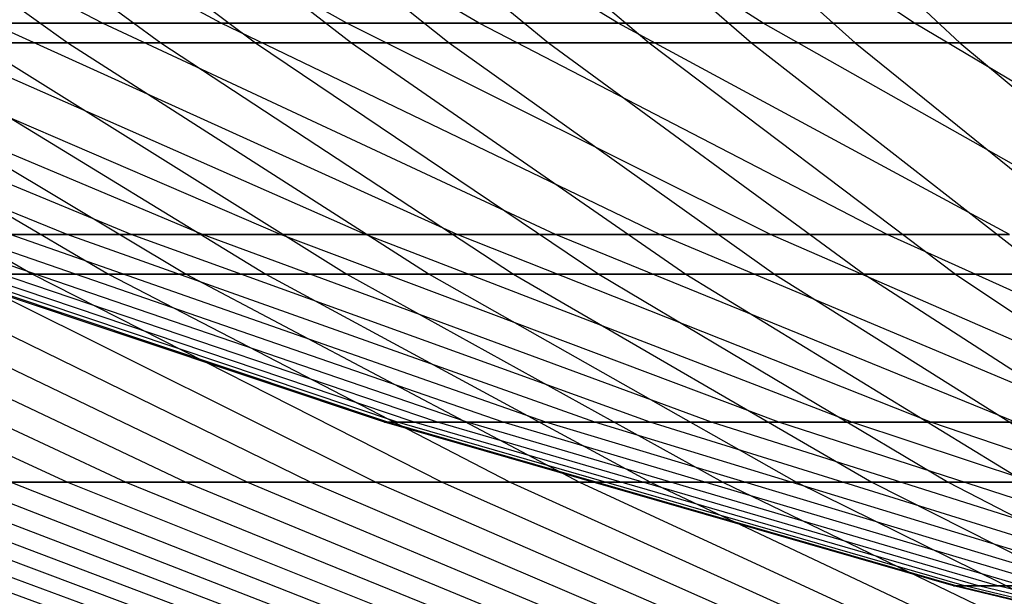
# Model space of a CAD drawing. Extents: x -125 to 125, y -143 to 0.
# Tile 42 of 241: x -16.24 to -12.09, y -140.02 to -137.59. Entities that reach past the tile are written whole.
import ezdxf

# ---------------------------------------------------------------- set-up
doc = ezdxf.new("R2010")
doc.units = 0
doc.header["$LTSCALE"] = 25.4
doc.layers.get('0').update_dxf_attribs({"linetype": 'CONTINUOUS'})

# ---------------------------------------------------------------- blocks, each defined once
blk = doc.blocks.new('NL2500026672_STL')
at = {"color": 0}
for p, q in [((-15.8907, -137.6057, 11.1268), (-17.7673, -136.6182, 12.4408)), ((-15.8907, -137.6057, 11.1268), (-17.7673, -136.6182, 12.4408)), ((-15.8907, -137.6057, -11.1268), (-17.7673, -136.6182, -12.4408)), ((-15.8907, -137.6057, -11.1268), (-17.7673, -136.6182, -12.4408)), ((-17.5297, -136.6184, -20.1132), (-16.0356, -137.6886, -18.3989)), ((-17.5297, -136.6184, -20.1132), (-16.0356, -137.6886, -18.3989)), ((-15.3903, -137.6057, 11.8094), (-17.2077, -136.6182, 13.204)), ((-15.3903, -137.6057, 11.8094), (-17.2077, -136.6182, 13.204)), ((-15.3903, -137.6057, -11.8094), (-17.2077, -136.6182, -13.204)), ((-15.3903, -137.6057, -11.8094), (-17.2077, -136.6182, -13.204)), ((-17.1018, -136.6184, 20.4784), (-15.6441, -137.6886, 18.7329)), ((-17.1018, -136.6184, 20.4784), (-15.6441, -137.6886, 18.7329)), ((-16.6662, -136.6184, -20.8344), (-15.2457, -137.6886, -19.0586)), ((-16.6662, -136.6184, -20.8344), (-15.2457, -137.6886, -19.0586)), ((-14.8605, -137.6057, 12.4694), (-16.6154, -136.6182, 13.942)), ((-14.8605, -137.6057, 12.4694), (-16.6154, -136.6182, 13.942)), ((-14.8605, -137.6057, -12.4694), (-16.6154, -136.6182, -13.942)), ((-14.8605, -137.6057, -12.4694), (-16.6154, -136.6182, -13.942)), ((-16.2233, -136.6184, 21.1811), (-14.8405, -137.6886, 19.3757)), ((-16.2233, -136.6184, 21.1811), (-14.8405, -137.6886, 19.3757)), ((-14.3024, -137.6057, 13.1058), (-15.9915, -136.6182, 14.6535)), ((-14.3024, -137.6057, 13.1058), (-15.9915, -136.6182, 14.6535)), ((-14.3024, -137.6057, -13.1058), (-15.9915, -136.6182, -14.6535)), ((-14.3024, -137.6057, -13.1058), (-15.9915, -136.6182, -14.6535)), ((-15.7731, -136.6184, -21.5184), (-14.4287, -137.6886, -19.6843)), ((-15.7731, -136.6184, -21.5184), (-14.4287, -137.6886, -19.6843)), ((-13.7172, -137.6057, 13.7172), (-15.3371, -136.6182, 15.3371)), ((-13.7172, -137.6057, 13.7172), (-15.3371, -136.6182, 15.3371)), ((-13.7172, -137.6057, -13.7172), (-15.3371, -136.6182, -15.3371)), ((-13.7172, -137.6057, -13.7172), (-15.3371, -136.6182, -15.3371)), ((-15.3159, -136.6184, 21.8462), (-14.0105, -137.6886, 19.9841)), ((-15.3159, -136.6184, 21.8462), (-14.0105, -137.6886, 19.9841)), ((-14.852, -136.6184, -22.1642), (-13.5861, -137.6886, -20.2751)), ((-14.852, -136.6184, -22.1642), (-13.5861, -137.6886, -20.2751)), ((-13.1058, -137.6057, 14.3024), (-14.6535, -136.6182, 15.9915)), ((-13.1058, -137.6057, 14.3024), (-14.6535, -136.6182, 15.9915)), ((-13.1058, -137.6057, -14.3024), (-14.6535, -136.6182, -15.9915)), ((-13.1058, -137.6057, -14.3024), (-14.6535, -136.6182, -15.9915)), ((-14.3814, -136.6184, 22.4724), (-13.1556, -137.6886, 20.557)), ((-14.3814, -136.6184, 22.4724), (-13.1556, -137.6886, 20.557)), ((-12.4694, -137.6057, 14.8605), (-13.942, -136.6182, 16.6154)), ((-12.4694, -137.6057, 14.8605), (-13.942, -136.6182, 16.6154)), ((-12.4694, -137.6057, -14.8605), (-13.942, -136.6182, -16.6154)), ((-12.4694, -137.6057, -14.8605), (-13.942, -136.6182, -16.6154)), ((-13.9044, -136.6184, -22.7706), (-12.7193, -137.6886, -20.8298)), ((-13.9044, -136.6184, -22.7706), (-12.7193, -137.6886, -20.8298)), ((-13.4212, -136.6184, 23.0587), (-12.2773, -137.6886, 21.0933)), ((-13.4212, -136.6184, 23.0587), (-12.2773, -137.6886, 21.0933)), ((-16.0391, -138.4955, 5.8378), (-18.2291, -137.6057, 6.6349)), ((-16.0391, -138.4955, 5.8378), (-18.2291, -137.6057, 6.6349)), ((-16.0391, -138.4955, -5.8378), (-18.2291, -137.6057, -6.6349)), ((-16.0391, -138.4955, -5.8378), (-18.2291, -137.6057, -6.6349)), ((-15.7692, -138.4955, 6.5318), (-17.9223, -137.6057, 7.4237)), ((-15.7692, -138.4955, 6.5318), (-17.9223, -137.6057, 7.4237)), ((-15.7692, -138.4955, -6.5318), (-17.9223, -137.6057, -7.4237)), ((-15.7692, -138.4955, -6.5318), (-17.9223, -137.6057, -7.4237)), ((-15.4693, -138.4955, 7.2134), (-17.5815, -137.6057, 8.1984)), ((-15.4693, -138.4955, 7.2134), (-17.5815, -137.6057, 8.1984)), ((-15.4693, -138.4955, -7.2134), (-17.5815, -137.6057, -8.1984)), ((-15.4693, -138.4955, -7.2134), (-17.5815, -137.6057, -8.1984)), ((-15.1399, -138.4955, 7.8813), (-17.2071, -137.6057, 8.9575)), ((-15.1399, -138.4955, 7.8813), (-17.2071, -137.6057, 8.9575)), ((-15.1399, -138.4955, -7.8813), (-17.2071, -137.6057, -8.9575)), ((-15.1399, -138.4955, -7.8813), (-17.2071, -137.6057, -8.9575)), ((-14.7817, -138.4955, 8.5342), (-16.8, -137.6057, 9.6995)), ((-14.7817, -138.4955, 8.5342), (-16.8, -137.6057, 9.6995)), ((-14.7817, -138.4955, -8.5342), (-16.8, -137.6057, -9.6995)), ((-14.7817, -138.4955, -8.5342), (-16.8, -137.6057, -9.6995)), ((-15.8907, -137.6057, 11.1268), (-16.361, -137.6057, 10.4231)), ((-14.3954, -138.4955, 9.1709), (-16.361, -137.6057, 10.4231)), ((-15.8907, -137.6057, 11.1268), (-16.361, -137.6057, 10.4231)), ((-14.3954, -138.4955, 9.1709), (-16.361, -137.6057, 10.4231)), ((-14.3954, -138.4955, -9.1709), (-16.361, -137.6057, -10.4231)), ((-16.361, -137.6057, -10.4231), (-15.8907, -137.6057, -11.1268)), ((-14.3954, -138.4955, -9.1709), (-16.361, -137.6057, -10.4231)), ((-16.361, -137.6057, -10.4231), (-15.8907, -137.6057, -11.1268)), ((-15.3903, -137.6057, 11.8094), (-15.8907, -137.6057, 11.1268)), ((-13.9816, -138.4955, 9.7901), (-15.8907, -137.6057, 11.1268)), ((-15.3903, -137.6057, 11.8094), (-15.8907, -137.6057, 11.1268)), ((-13.9816, -138.4955, 9.7901), (-15.8907, -137.6057, 11.1268)), ((-13.9816, -138.4955, -9.7901), (-15.8907, -137.6057, -11.1268)), ((-15.8907, -137.6057, -11.1268), (-15.3903, -137.6057, -11.8094)), ((-13.9816, -138.4955, -9.7901), (-15.8907, -137.6057, -11.1268)), ((-15.8907, -137.6057, -11.1268), (-15.3903, -137.6057, -11.8094)), ((-14.8605, -137.6057, 12.4694), (-15.3903, -137.6057, 11.8094)), ((-13.5413, -138.4955, 10.3906), (-15.3903, -137.6057, 11.8094)), ((-14.8605, -137.6057, 12.4694), (-15.3903, -137.6057, 11.8094)), ((-13.5413, -138.4955, 10.3906), (-15.3903, -137.6057, 11.8094)), ((-13.5413, -138.4955, -10.3906), (-15.3903, -137.6057, -11.8094)), ((-15.3903, -137.6057, -11.8094), (-14.8605, -137.6057, -12.4694)), ((-13.5413, -138.4955, -10.3906), (-15.3903, -137.6057, -11.8094)), ((-15.3903, -137.6057, -11.8094), (-14.8605, -137.6057, -12.4694)), ((-14.3024, -137.6057, 13.1058), (-14.8605, -137.6057, 12.4694)), ((-13.0752, -138.4955, 10.9714), (-14.8605, -137.6057, 12.4694)), ((-14.3024, -137.6057, 13.1058), (-14.8605, -137.6057, 12.4694)), ((-13.0752, -138.4955, 10.9714), (-14.8605, -137.6057, 12.4694)), ((-13.0752, -138.4955, -10.9714), (-14.8605, -137.6057, -12.4694)), ((-14.8605, -137.6057, -12.4694), (-14.3024, -137.6057, -13.1058)), ((-13.0752, -138.4955, -10.9714), (-14.8605, -137.6057, -12.4694)), ((-14.8605, -137.6057, -12.4694), (-14.3024, -137.6057, -13.1058)), ((-13.7172, -137.6057, 13.7172), (-14.3024, -137.6057, 13.1058)), ((-12.5842, -138.4955, 11.5313), (-14.3024, -137.6057, 13.1058)), ((-13.7172, -137.6057, 13.7172), (-14.3024, -137.6057, 13.1058)), ((-12.5842, -138.4955, 11.5313), (-14.3024, -137.6057, 13.1058)), ((-12.5842, -138.4955, -11.5313), (-14.3024, -137.6057, -13.1058)), ((-14.3024, -137.6057, -13.1058), (-13.7172, -137.6057, -13.7172)), ((-12.5842, -138.4955, -11.5313), (-14.3024, -137.6057, -13.1058)), ((-14.3024, -137.6057, -13.1058), (-13.7172, -137.6057, -13.7172)), ((-13.1058, -137.6057, 14.3024), (-13.7172, -137.6057, 13.7172)), ((-12.0692, -138.4955, 12.0692), (-13.7172, -137.6057, 13.7172)), ((-13.1058, -137.6057, 14.3024), (-13.7172, -137.6057, 13.7172)), ((-12.0692, -138.4955, 12.0692), (-13.7172, -137.6057, 13.7172)), ((-12.0692, -138.4955, -12.0692), (-13.7172, -137.6057, -13.7172)), ((-13.7172, -137.6057, -13.7172), (-13.1058, -137.6057, -14.3024)), ((-12.0692, -138.4955, -12.0692), (-13.7172, -137.6057, -13.7172)), ((-13.7172, -137.6057, -13.7172), (-13.1058, -137.6057, -14.3024)), ((-12.4694, -137.6057, 14.8605), (-13.1058, -137.6057, 14.3024)), ((-11.5313, -138.4955, 12.5842), (-13.1058, -137.6057, 14.3024)), ((-12.4694, -137.6057, 14.8605), (-13.1058, -137.6057, 14.3024)), ((-11.5313, -138.4955, 12.5842), (-13.1058, -137.6057, 14.3024)), ((-11.5313, -138.4955, -12.5842), (-13.1058, -137.6057, -14.3024)), ((-13.1058, -137.6057, -14.3024), (-12.4694, -137.6057, -14.8605)), ((-11.5313, -138.4955, -12.5842), (-13.1058, -137.6057, -14.3024)), ((-13.1058, -137.6057, -14.3024), (-12.4694, -137.6057, -14.8605)), ((-11.8094, -137.6057, 15.3903), (-12.4694, -137.6057, 14.8605)), ((-10.9714, -138.4955, 13.0752), (-12.4694, -137.6057, 14.8605)), ((-11.8094, -137.6057, 15.3903), (-12.4694, -137.6057, 14.8605)), ((-10.9714, -138.4955, 13.0752), (-12.4694, -137.6057, 14.8605)), ((-10.9714, -138.4955, -13.0752), (-12.4694, -137.6057, -14.8605)), ((-12.4694, -137.6057, -14.8605), (-11.8094, -137.6057, -15.3903)), ((-10.9714, -138.4955, -13.0752), (-12.4694, -137.6057, -14.8605)), ((-12.4694, -137.6057, -14.8605), (-11.8094, -137.6057, -15.3903)), ((-17.8826, -137.6886, 16.6094), (-16.185, -138.6626, 15.0326)), ((-17.8826, -137.6886, 16.6094), (-16.185, -138.6626, 15.0326)), ((-17.5285, -137.6886, -16.9827), (-15.8645, -138.6626, -15.3705)), ((-17.5285, -137.6886, -16.9827), (-15.8645, -138.6626, -15.3705)), ((-17.1665, -137.6886, 17.3485), (-15.5369, -138.6626, 15.7016)), ((-17.1665, -137.6886, 17.3485), (-15.5369, -138.6626, 15.7016)), ((-16.0356, -137.6886, -18.3989), (-16.797, -137.6886, -17.7065)), ((-16.797, -137.6886, -17.7065), (-15.2024, -138.6626, -16.0257)), ((-16.0356, -137.6886, -18.3989), (-16.797, -137.6886, -17.7065)), ((-16.797, -137.6886, -17.7065), (-15.2024, -138.6626, -16.0257)), ((-16.4199, -137.6886, 18.0567), (-15.6441, -137.6886, 18.7329)), ((-16.4199, -137.6886, 18.0567), (-15.6441, -137.6886, 18.7329)), ((-16.4199, -137.6886, 18.0567), (-14.8612, -138.6626, 16.3426)), ((-16.4199, -137.6886, 18.0567), (-14.8612, -138.6626, 16.3426)), ((-15.2457, -137.6886, -19.0586), (-16.0356, -137.6886, -18.3989)), ((-16.0356, -137.6886, -18.3989), (-14.5133, -138.6626, -16.6523)), ((-15.2457, -137.6886, -19.0586), (-16.0356, -137.6886, -18.3989)), ((-16.0356, -137.6886, -18.3989), (-14.5133, -138.6626, -16.6523)), ((-15.6441, -137.6886, 18.7329), (-14.8405, -137.6886, 19.3757)), ((-15.6441, -137.6886, 18.7329), (-14.8405, -137.6886, 19.3757)), ((-15.6441, -137.6886, 18.7329), (-14.159, -138.6626, 16.9546)), ((-15.6441, -137.6886, 18.7329), (-14.159, -138.6626, 16.9546)), ((-14.4287, -137.6886, -19.6843), (-15.2457, -137.6886, -19.0586)), ((-15.2457, -137.6886, -19.0586), (-13.7984, -138.6626, -17.2493)), ((-14.4287, -137.6886, -19.6843), (-15.2457, -137.6886, -19.0586)), ((-15.2457, -137.6886, -19.0586), (-13.7984, -138.6626, -17.2493)), ((-14.8405, -137.6886, 19.3757), (-14.0105, -137.6886, 19.9841)), ((-14.8405, -137.6886, 19.3757), (-14.0105, -137.6886, 19.9841)), ((-14.8405, -137.6886, 19.3757), (-13.4317, -138.6626, 17.5364)), ((-14.8405, -137.6886, 19.3757), (-13.4317, -138.6626, 17.5364)), ((-13.5861, -137.6886, -20.2751), (-14.4287, -137.6886, -19.6843)), ((-14.4287, -137.6886, -19.6843), (-13.059, -138.6626, -17.8157)), ((-13.5861, -137.6886, -20.2751), (-14.4287, -137.6886, -19.6843)), ((-14.4287, -137.6886, -19.6843), (-13.059, -138.6626, -17.8157)), ((-14.0105, -137.6886, 19.9841), (-13.1556, -137.6886, 20.557)), ((-14.0105, -137.6886, 19.9841), (-13.1556, -137.6886, 20.557)), ((-14.0105, -137.6886, 19.9841), (-12.6805, -138.6626, 18.087)), ((-14.0105, -137.6886, 19.9841), (-12.6805, -138.6626, 18.087)), ((-12.7193, -137.6886, -20.8298), (-13.5861, -137.6886, -20.2751)), ((-13.5861, -137.6886, -20.2751), (-12.2963, -138.6626, -18.3504)), ((-12.7193, -137.6886, -20.8298), (-13.5861, -137.6886, -20.2751)), ((-13.5861, -137.6886, -20.2751), (-12.2963, -138.6626, -18.3504)), ((-13.1556, -137.6886, 20.557), (-12.2773, -137.6886, 21.0933)), ((-13.1556, -137.6886, 20.557), (-12.2773, -137.6886, 21.0933)), ((-13.1556, -137.6886, 20.557), (-11.9067, -138.6626, 18.6055)), ((-13.1556, -137.6886, 20.557), (-11.9067, -138.6626, 18.6055)), ((-11.8298, -137.6886, -21.3475), (-12.7193, -137.6886, -20.8298)), ((-12.7193, -137.6886, -20.8298), (-11.5118, -138.6626, -18.8524)), ((-11.8298, -137.6886, -21.3475), (-12.7193, -137.6886, -20.8298)), ((-12.7193, -137.6886, -20.8298), (-11.5118, -138.6626, -18.8524)), ((-12.2773, -137.6886, 21.0933), (-11.3771, -137.6886, 21.5921)), ((-12.2773, -137.6886, 21.0933), (-11.3771, -137.6886, 21.5921)), ((-12.2773, -137.6886, 21.0933), (-11.1118, -138.6626, 19.0909)), ((-12.2773, -137.6886, 21.0933), (-11.1118, -138.6626, 19.0909)), ((-14.7023, -139.2859), (-17.0684, -138.4955)), ((-14.7023, -139.2859), (-17.0684, -138.4955)), ((-14.6884, -139.2859, 0.6413), (-17.0522, -138.4955, 0.7445)), ((-14.6884, -139.2859, 0.6413), (-17.0522, -138.4955, 0.7445)), ((-14.6884, -139.2859, -0.6413), (-17.0522, -138.4955, -0.7445)), ((-14.6884, -139.2859, -0.6413), (-17.0522, -138.4955, -0.7445)), ((-14.6464, -139.2859, 1.2814), (-17.0035, -138.4955, 1.4876)), ((-14.6464, -139.2859, 1.2814), (-17.0035, -138.4955, 1.4876)), ((-14.6464, -139.2859, -1.2814), (-17.0035, -138.4955, -1.4876)), ((-14.6464, -139.2859, -1.2814), (-17.0035, -138.4955, -1.4876)), ((-14.5766, -139.2859, 1.919), (-16.9224, -138.4955, 2.2279)), ((-14.5766, -139.2859, 1.919), (-16.9224, -138.4955, 2.2279)), ((-14.5766, -139.2859, -1.919), (-16.9224, -138.4955, -2.2279)), ((-14.5766, -139.2859, -1.919), (-16.9224, -138.4955, -2.2279)), ((-14.479, -139.2859, 2.553), (-16.8091, -138.4955, 2.9639)), ((-14.479, -139.2859, 2.553), (-16.8091, -138.4955, 2.9639)), ((-14.479, -139.2859, -2.553), (-16.8091, -138.4955, -2.9639)), ((-14.479, -139.2859, -2.553), (-16.8091, -138.4955, -2.9639)), ((-14.3538, -139.2859, 3.1822), (-16.6639, -138.4955, 3.6943)), ((-14.3538, -139.2859, 3.1822), (-16.6639, -138.4955, 3.6943)), ((-14.3538, -139.2859, -3.1822), (-16.6639, -138.4955, -3.6943)), ((-14.3538, -139.2859, -3.1822), (-16.6639, -138.4955, -3.6943)), ((-14.2014, -139.2859, 3.8052), (-16.4868, -138.4955, 4.4176)), ((-14.2014, -139.2859, 3.8052), (-16.4868, -138.4955, 4.4176)), ((-14.2014, -139.2859, -3.8052), (-16.4868, -138.4955, -4.4176)), ((-14.2014, -139.2859, -3.8052), (-16.4868, -138.4955, -4.4176)), ((-16.0391, -138.4955, 5.8378), (-16.2785, -138.4955, 5.1326)), ((-14.0219, -139.2859, 4.4211), (-16.2785, -138.4955, 5.1326)), ((-16.0391, -138.4955, 5.8378), (-16.2785, -138.4955, 5.1326)), ((-14.0219, -139.2859, 4.4211), (-16.2785, -138.4955, 5.1326)), ((-14.0219, -139.2859, -4.4211), (-16.2785, -138.4955, -5.1326)), ((-16.2785, -138.4955, -5.1326), (-16.0391, -138.4955, -5.8378)), ((-14.0219, -139.2859, -4.4211), (-16.2785, -138.4955, -5.1326)), ((-16.2785, -138.4955, -5.1326), (-16.0391, -138.4955, -5.8378)), ((-15.7692, -138.4955, 6.5318), (-16.0391, -138.4955, 5.8378)), ((-13.8157, -139.2859, 5.0285), (-16.0391, -138.4955, 5.8378)), ((-15.7692, -138.4955, 6.5318), (-16.0391, -138.4955, 5.8378)), ((-13.8157, -139.2859, 5.0285), (-16.0391, -138.4955, 5.8378)), ((-13.8157, -139.2859, -5.0285), (-16.0391, -138.4955, -5.8378)), ((-16.0391, -138.4955, -5.8378), (-15.7692, -138.4955, -6.5318)), ((-13.8157, -139.2859, -5.0285), (-16.0391, -138.4955, -5.8378)), ((-16.0391, -138.4955, -5.8378), (-15.7692, -138.4955, -6.5318)), ((-15.4693, -138.4955, 7.2134), (-15.7692, -138.4955, 6.5318)), ((-13.5832, -139.2859, 5.6263), (-15.7692, -138.4955, 6.5318)), ((-15.4693, -138.4955, 7.2134), (-15.7692, -138.4955, 6.5318)), ((-13.5832, -139.2859, 5.6263), (-15.7692, -138.4955, 6.5318)), ((-13.5832, -139.2859, -5.6263), (-15.7692, -138.4955, -6.5318)), ((-15.7692, -138.4955, -6.5318), (-15.4693, -138.4955, -7.2134)), ((-13.5832, -139.2859, -5.6263), (-15.7692, -138.4955, -6.5318)), ((-15.7692, -138.4955, -6.5318), (-15.4693, -138.4955, -7.2134)), ((-15.1399, -138.4955, 7.8813), (-15.4693, -138.4955, 7.2134)), ((-13.3248, -139.2859, 6.2135), (-15.4693, -138.4955, 7.2134)), ((-15.1399, -138.4955, 7.8813), (-15.4693, -138.4955, 7.2134)), ((-13.3248, -139.2859, 6.2135), (-15.4693, -138.4955, 7.2134)), ((-13.3248, -139.2859, -6.2135), (-15.4693, -138.4955, -7.2134)), ((-15.4693, -138.4955, -7.2134), (-15.1399, -138.4955, -7.8813)), ((-13.3248, -139.2859, -6.2135), (-15.4693, -138.4955, -7.2134)), ((-15.4693, -138.4955, -7.2134), (-15.1399, -138.4955, -7.8813)), ((-14.7817, -138.4955, 8.5342), (-15.1399, -138.4955, 7.8813)), ((-13.0411, -139.2859, 6.7888), (-15.1399, -138.4955, 7.8813)), ((-14.7817, -138.4955, 8.5342), (-15.1399, -138.4955, 7.8813)), ((-13.0411, -139.2859, 6.7888), (-15.1399, -138.4955, 7.8813)), ((-13.0411, -139.2859, -6.7888), (-15.1399, -138.4955, -7.8813)), ((-15.1399, -138.4955, -7.8813), (-14.7817, -138.4955, -8.5342)), ((-13.0411, -139.2859, -6.7888), (-15.1399, -138.4955, -7.8813)), ((-15.1399, -138.4955, -7.8813), (-14.7817, -138.4955, -8.5342)), ((-14.3954, -138.4955, 9.1709), (-14.7817, -138.4955, 8.5342)), ((-12.7326, -139.2859, 7.3512), (-14.7817, -138.4955, 8.5342)), ((-14.3954, -138.4955, 9.1709), (-14.7817, -138.4955, 8.5342)), ((-12.7326, -139.2859, 7.3512), (-14.7817, -138.4955, 8.5342)), ((-12.7326, -139.2859, -7.3512), (-14.7817, -138.4955, -8.5342)), ((-14.7817, -138.4955, -8.5342), (-14.3954, -138.4955, -9.1709)), ((-12.7326, -139.2859, -7.3512), (-14.7817, -138.4955, -8.5342)), ((-14.7817, -138.4955, -8.5342), (-14.3954, -138.4955, -9.1709)), ((-13.9816, -138.4955, 9.7901), (-14.3954, -138.4955, 9.1709)), ((-12.3998, -139.2859, 7.8996), (-14.3954, -138.4955, 9.1709)), ((-13.9816, -138.4955, 9.7901), (-14.3954, -138.4955, 9.1709)), ((-12.3998, -139.2859, 7.8996), (-14.3954, -138.4955, 9.1709)), ((-12.3998, -139.2859, -7.8996), (-14.3954, -138.4955, -9.1709)), ((-14.3954, -138.4955, -9.1709), (-13.9816, -138.4955, -9.7901)), ((-12.3998, -139.2859, -7.8996), (-14.3954, -138.4955, -9.1709)), ((-14.3954, -138.4955, -9.1709), (-13.9816, -138.4955, -9.7901)), ((-13.5413, -138.4955, 10.3906), (-13.9816, -138.4955, 9.7901)), ((-12.0435, -139.2859, 8.4329), (-13.9816, -138.4955, 9.7901)), ((-13.5413, -138.4955, 10.3906), (-13.9816, -138.4955, 9.7901)), ((-12.0435, -139.2859, 8.4329), (-13.9816, -138.4955, 9.7901)), ((-12.0435, -139.2859, -8.4329), (-13.9816, -138.4955, -9.7901)), ((-13.9816, -138.4955, -9.7901), (-13.5413, -138.4955, -10.3906)), ((-12.0435, -139.2859, -8.4329), (-13.9816, -138.4955, -9.7901)), ((-13.9816, -138.4955, -9.7901), (-13.5413, -138.4955, -10.3906)), ((-13.0752, -138.4955, 10.9714), (-13.5413, -138.4955, 10.3906)), ((-11.6642, -139.2859, 8.9502), (-13.5413, -138.4955, 10.3906)), ((-13.0752, -138.4955, 10.9714), (-13.5413, -138.4955, 10.3906)), ((-11.6642, -139.2859, 8.9502), (-13.5413, -138.4955, 10.3906)), ((-11.6642, -139.2859, -8.9502), (-13.5413, -138.4955, -10.3906)), ((-13.5413, -138.4955, -10.3906), (-13.0752, -138.4955, -10.9714)), ((-11.6642, -139.2859, -8.9502), (-13.5413, -138.4955, -10.3906)), ((-13.5413, -138.4955, -10.3906), (-13.0752, -138.4955, -10.9714)), ((-12.5842, -138.4955, 11.5313), (-13.0752, -138.4955, 10.9714)), ((-11.2626, -139.2859, 9.4505), (-13.0752, -138.4955, 10.9714)), ((-12.5842, -138.4955, 11.5313), (-13.0752, -138.4955, 10.9714)), ((-11.2626, -139.2859, 9.4505), (-13.0752, -138.4955, 10.9714)), ((-11.2626, -139.2859, -9.4505), (-13.0752, -138.4955, -10.9714)), ((-13.0752, -138.4955, -10.9714), (-12.5842, -138.4955, -11.5313)), ((-11.2626, -139.2859, -9.4505), (-13.0752, -138.4955, -10.9714)), ((-13.0752, -138.4955, -10.9714), (-12.5842, -138.4955, -11.5313)), ((-12.0692, -138.4955, 12.0692), (-12.5842, -138.4955, 11.5313)), ((-10.8397, -139.2859, 9.9328), (-12.5842, -138.4955, 11.5313)), ((-12.0692, -138.4955, 12.0692), (-12.5842, -138.4955, 11.5313)), ((-10.8397, -139.2859, 9.9328), (-12.5842, -138.4955, 11.5313)), ((-10.8397, -139.2859, -9.9328), (-12.5842, -138.4955, -11.5313)), ((-12.5842, -138.4955, -11.5313), (-12.0692, -138.4955, -12.0692)), ((-10.8397, -139.2859, -9.9328), (-12.5842, -138.4955, -11.5313)), ((-12.5842, -138.4955, -11.5313), (-12.0692, -138.4955, -12.0692)), ((-17.9524, -138.6626, 12.8704), (-16.0379, -139.5387, 11.4979)), ((-17.9524, -138.6626, 12.8704), (-16.0379, -139.5387, 11.4979)), ((-17.677, -138.6626, -13.2461), (-15.7919, -139.5387, -11.8335)), ((-17.677, -138.6626, -13.2461), (-15.7919, -139.5387, -11.8335)), ((-17.3938, -138.6626, 13.6158), (-15.5389, -139.5387, 12.1638)), ((-17.3938, -138.6626, 13.6158), (-15.5389, -139.5387, 12.1638)), ((-17.1029, -138.6626, -13.9795), (-15.279, -139.5387, -12.4887)), ((-17.1029, -138.6626, -13.9795), (-15.279, -139.5387, -12.4887)), ((-16.8044, -138.6626, 14.337), (-16.185, -138.6626, 15.0326)), ((-16.8044, -138.6626, 14.337), (-16.185, -138.6626, 15.0326)), ((-16.8044, -138.6626, 14.337), (-15.0123, -139.5387, 12.808)), ((-16.8044, -138.6626, 14.337), (-15.0123, -139.5387, 12.808)), ((-15.8645, -138.6626, -15.3705), (-16.4984, -138.6626, -14.6881)), ((-16.4984, -138.6626, -14.6881), (-14.7389, -139.5387, -13.1217)), ((-15.8645, -138.6626, -15.3705), (-16.4984, -138.6626, -14.6881)), ((-16.4984, -138.6626, -14.6881), (-14.7389, -139.5387, -13.1217)), ((-16.185, -138.6626, 15.0326), (-15.5369, -138.6626, 15.7016)), ((-16.185, -138.6626, 15.0326), (-15.5369, -138.6626, 15.7016)), ((-16.185, -138.6626, 15.0326), (-14.459, -139.5387, 13.4295)), ((-16.185, -138.6626, 15.0326), (-14.459, -139.5387, 13.4295)), ((-15.2024, -138.6626, -16.0257), (-15.8645, -138.6626, -15.3705)), ((-15.8645, -138.6626, -15.3705), (-14.1727, -139.5387, -13.7314)), ((-15.2024, -138.6626, -16.0257), (-15.8645, -138.6626, -15.3705)), ((-15.8645, -138.6626, -15.3705), (-14.1727, -139.5387, -13.7314)), ((-15.5369, -138.6626, 15.7016), (-14.8612, -138.6626, 16.3426)), ((-15.5369, -138.6626, 15.7016), (-14.8612, -138.6626, 16.3426)), ((-15.5369, -138.6626, 15.7016), (-13.88, -139.5387, 14.0271)), ((-15.5369, -138.6626, 15.7016), (-13.88, -139.5387, 14.0271)), ((-14.5133, -138.6626, -16.6523), (-15.2024, -138.6626, -16.0257)), ((-15.2024, -138.6626, -16.0257), (-13.5812, -139.5387, -14.3166)), ((-14.5133, -138.6626, -16.6523), (-15.2024, -138.6626, -16.0257)), ((-15.2024, -138.6626, -16.0257), (-13.5812, -139.5387, -14.3166)), ((-14.8612, -138.6626, 16.3426), (-14.159, -138.6626, 16.9546)), ((-14.8612, -138.6626, 16.3426), (-14.159, -138.6626, 16.9546)), ((-14.8612, -138.6626, 16.3426), (-13.2764, -139.5387, 14.5998)), ((-14.8612, -138.6626, 16.3426), (-13.2764, -139.5387, 14.5998)), ((-13.7984, -138.6626, -17.2493), (-14.5133, -138.6626, -16.6523)), ((-14.5133, -138.6626, -16.6523), (-12.9656, -139.5387, -14.8765)), ((-13.7984, -138.6626, -17.2493), (-14.5133, -138.6626, -16.6523)), ((-14.5133, -138.6626, -16.6523), (-12.9656, -139.5387, -14.8765)), ((-14.159, -138.6626, 16.9546), (-13.4317, -138.6626, 17.5364)), ((-14.159, -138.6626, 16.9546), (-13.4317, -138.6626, 17.5364)), ((-14.159, -138.6626, 16.9546), (-12.6491, -139.5387, 15.1465)), ((-14.159, -138.6626, 16.9546), (-12.6491, -139.5387, 15.1465)), ((-13.059, -138.6626, -17.8157), (-13.7984, -138.6626, -17.2493)), ((-13.7984, -138.6626, -17.2493), (-12.3269, -139.5387, -15.4098)), ((-13.059, -138.6626, -17.8157), (-13.7984, -138.6626, -17.2493)), ((-13.7984, -138.6626, -17.2493), (-12.3269, -139.5387, -15.4098)), ((-13.4317, -138.6626, 17.5364), (-12.6805, -138.6626, 18.087)), ((-13.4317, -138.6626, 17.5364), (-12.6805, -138.6626, 18.087)), ((-13.4317, -138.6626, 17.5364), (-11.9993, -139.5387, 15.6663)), ((-13.4317, -138.6626, 17.5364), (-11.9993, -139.5387, 15.6663)), ((-12.2963, -138.6626, -18.3504), (-13.059, -138.6626, -17.8157)), ((-13.059, -138.6626, -17.8157), (-11.6663, -139.5387, -15.9158)), ((-12.2963, -138.6626, -18.3504), (-13.059, -138.6626, -17.8157)), ((-13.059, -138.6626, -17.8157), (-11.6663, -139.5387, -15.9158)), ((-12.6805, -138.6626, 18.087), (-11.9067, -138.6626, 18.6055)), ((-12.6805, -138.6626, 18.087), (-11.9067, -138.6626, 18.6055)), ((-12.6805, -138.6626, 18.087), (-11.3282, -139.5387, 16.1582)), ((-12.6805, -138.6626, 18.087), (-11.3282, -139.5387, 16.1582)), ((-11.5118, -138.6626, -18.8524), (-12.2963, -138.6626, -18.3504)), ((-12.2963, -138.6626, -18.3504), (-10.985, -139.5387, -16.3934)), ((-11.5118, -138.6626, -18.8524), (-12.2963, -138.6626, -18.3504)), ((-12.2963, -138.6626, -18.3504), (-10.985, -139.5387, -16.3934)), ((-14.6884, -139.2859, 0.6413), (-14.7023, -139.2859)), ((-12.3049, -139.9757), (-14.7023, -139.2859)), ((-14.6884, -139.2859, 0.6413), (-14.7023, -139.2859)), ((-14.7023, -139.2859), (-14.6884, -139.2859, -0.6413)), ((-12.3049, -139.9757), (-14.7023, -139.2859)), ((-14.7023, -139.2859), (-14.6884, -139.2859, -0.6413)), ((-14.6464, -139.2859, 1.2814), (-14.6884, -139.2859, 0.6413)), ((-12.2932, -139.9757, 0.5367), (-14.6884, -139.2859, 0.6413)), ((-14.6464, -139.2859, 1.2814), (-14.6884, -139.2859, 0.6413)), ((-12.2932, -139.9757, 0.5367), (-14.6884, -139.2859, 0.6413)), ((-12.2932, -139.9757, -0.5367), (-14.6884, -139.2859, -0.6413)), ((-14.6884, -139.2859, -0.6413), (-14.6464, -139.2859, -1.2814)), ((-12.2932, -139.9757, -0.5367), (-14.6884, -139.2859, -0.6413)), ((-14.6884, -139.2859, -0.6413), (-14.6464, -139.2859, -1.2814)), ((-14.5766, -139.2859, 1.919), (-14.6464, -139.2859, 1.2814)), ((-12.2581, -139.9757, 1.0724), (-14.6464, -139.2859, 1.2814)), ((-14.5766, -139.2859, 1.919), (-14.6464, -139.2859, 1.2814)), ((-12.2581, -139.9757, 1.0724), (-14.6464, -139.2859, 1.2814)), ((-12.2581, -139.9757, -1.0724), (-14.6464, -139.2859, -1.2814)), ((-14.6464, -139.2859, -1.2814), (-14.5766, -139.2859, -1.919)), ((-12.2581, -139.9757, -1.0724), (-14.6464, -139.2859, -1.2814)), ((-14.6464, -139.2859, -1.2814), (-14.5766, -139.2859, -1.919)), ((-14.479, -139.2859, 2.553), (-14.5766, -139.2859, 1.919)), ((-12.1997, -139.9757, 1.6061), (-14.5766, -139.2859, 1.919)), ((-14.479, -139.2859, 2.553), (-14.5766, -139.2859, 1.919)), ((-12.1997, -139.9757, 1.6061), (-14.5766, -139.2859, 1.919)), ((-12.1997, -139.9757, -1.6061), (-14.5766, -139.2859, -1.919)), ((-14.5766, -139.2859, -1.919), (-14.479, -139.2859, -2.553)), ((-12.1997, -139.9757, -1.6061), (-14.5766, -139.2859, -1.919)), ((-14.5766, -139.2859, -1.919), (-14.479, -139.2859, -2.553)), ((-14.3538, -139.2859, 3.1822), (-14.479, -139.2859, 2.553)), ((-12.118, -139.9757, 2.1367), (-14.479, -139.2859, 2.553)), ((-14.3538, -139.2859, 3.1822), (-14.479, -139.2859, 2.553)), ((-12.118, -139.9757, 2.1367), (-14.479, -139.2859, 2.553)), ((-12.118, -139.9757, -2.1367), (-14.479, -139.2859, -2.553)), ((-14.479, -139.2859, -2.553), (-14.3538, -139.2859, -3.1822)), ((-12.118, -139.9757, -2.1367), (-14.479, -139.2859, -2.553)), ((-14.479, -139.2859, -2.553), (-14.3538, -139.2859, -3.1822)), ((-14.2014, -139.2859, 3.8052), (-14.3538, -139.2859, 3.1822)), ((-12.0133, -139.9757, 2.6633), (-14.3538, -139.2859, 3.1822)), ((-14.2014, -139.2859, 3.8052), (-14.3538, -139.2859, 3.1822)), ((-12.0133, -139.9757, 2.6633), (-14.3538, -139.2859, 3.1822)), ((-12.0133, -139.9757, -2.6633), (-14.3538, -139.2859, -3.1822)), ((-14.3538, -139.2859, -3.1822), (-14.2014, -139.2859, -3.8052)), ((-12.0133, -139.9757, -2.6633), (-14.3538, -139.2859, -3.1822)), ((-14.3538, -139.2859, -3.1822), (-14.2014, -139.2859, -3.8052)), ((-14.0219, -139.2859, 4.4211), (-14.2014, -139.2859, 3.8052)), ((-11.8857, -139.9757, 3.1848), (-14.2014, -139.2859, 3.8052)), ((-14.0219, -139.2859, 4.4211), (-14.2014, -139.2859, 3.8052)), ((-11.8857, -139.9757, 3.1848), (-14.2014, -139.2859, 3.8052)), ((-11.8857, -139.9757, -3.1848), (-14.2014, -139.2859, -3.8052)), ((-14.2014, -139.2859, -3.8052), (-14.0219, -139.2859, -4.4211)), ((-11.8857, -139.9757, -3.1848), (-14.2014, -139.2859, -3.8052)), ((-14.2014, -139.2859, -3.8052), (-14.0219, -139.2859, -4.4211)), ((-13.8157, -139.2859, 5.0285), (-14.0219, -139.2859, 4.4211)), ((-11.7354, -139.9757, 3.7002), (-14.0219, -139.2859, 4.4211)), ((-13.8157, -139.2859, 5.0285), (-14.0219, -139.2859, 4.4211)), ((-11.7354, -139.9757, 3.7002), (-14.0219, -139.2859, 4.4211)), ((-11.7354, -139.9757, -3.7002), (-14.0219, -139.2859, -4.4211)), ((-14.0219, -139.2859, -4.4211), (-13.8157, -139.2859, -5.0285)), ((-11.7354, -139.9757, -3.7002), (-14.0219, -139.2859, -4.4211)), ((-14.0219, -139.2859, -4.4211), (-13.8157, -139.2859, -5.0285)), ((-13.5832, -139.2859, 5.6263), (-13.8157, -139.2859, 5.0285)), ((-11.5629, -139.9757, 4.2085), (-13.8157, -139.2859, 5.0285)), ((-13.5832, -139.2859, 5.6263), (-13.8157, -139.2859, 5.0285)), ((-11.5629, -139.9757, 4.2085), (-13.8157, -139.2859, 5.0285)), ((-11.5629, -139.9757, -4.2085), (-13.8157, -139.2859, -5.0285)), ((-13.8157, -139.2859, -5.0285), (-13.5832, -139.2859, -5.6263)), ((-11.5629, -139.9757, -4.2085), (-13.8157, -139.2859, -5.0285)), ((-13.8157, -139.2859, -5.0285), (-13.5832, -139.2859, -5.6263)), ((-13.3248, -139.2859, 6.2135), (-13.5832, -139.2859, 5.6263)), ((-11.3683, -139.9757, 4.7089), (-13.5832, -139.2859, 5.6263)), ((-13.3248, -139.2859, 6.2135), (-13.5832, -139.2859, 5.6263)), ((-11.3683, -139.9757, 4.7089), (-13.5832, -139.2859, 5.6263)), ((-11.3683, -139.9757, -4.7089), (-13.5832, -139.2859, -5.6263)), ((-13.5832, -139.2859, -5.6263), (-13.3248, -139.2859, -6.2135)), ((-11.3683, -139.9757, -4.7089), (-13.5832, -139.2859, -5.6263)), ((-13.5832, -139.2859, -5.6263), (-13.3248, -139.2859, -6.2135)), ((-13.0411, -139.2859, 6.7888), (-13.3248, -139.2859, 6.2135)), ((-11.1521, -139.9757, 5.2003), (-13.3248, -139.2859, 6.2135)), ((-13.0411, -139.2859, 6.7888), (-13.3248, -139.2859, 6.2135)), ((-11.1521, -139.9757, 5.2003), (-13.3248, -139.2859, 6.2135)), ((-11.1521, -139.9757, -5.2003), (-13.3248, -139.2859, -6.2135)), ((-13.3248, -139.2859, -6.2135), (-13.0411, -139.2859, -6.7888)), ((-11.1521, -139.9757, -5.2003), (-13.3248, -139.2859, -6.2135)), ((-13.3248, -139.2859, -6.2135), (-13.0411, -139.2859, -6.7888)), ((-12.7326, -139.2859, 7.3512), (-13.0411, -139.2859, 6.7888)), ((-10.9146, -139.9757, 5.6818), (-13.0411, -139.2859, 6.7888)), ((-12.7326, -139.2859, 7.3512), (-13.0411, -139.2859, 6.7888)), ((-10.9146, -139.9757, 5.6818), (-13.0411, -139.2859, 6.7888)), ((-10.9146, -139.9757, -5.6818), (-13.0411, -139.2859, -6.7888)), ((-13.0411, -139.2859, -6.7888), (-12.7326, -139.2859, -7.3512)), ((-10.9146, -139.9757, -5.6818), (-13.0411, -139.2859, -6.7888)), ((-13.0411, -139.2859, -6.7888), (-12.7326, -139.2859, -7.3512)), ((-12.3998, -139.2859, 7.8996), (-12.7326, -139.2859, 7.3512)), ((-10.6564, -139.9757, 6.1525), (-12.7326, -139.2859, 7.3512)), ((-12.3998, -139.2859, 7.8996), (-12.7326, -139.2859, 7.3512)), ((-10.6564, -139.9757, 6.1525), (-12.7326, -139.2859, 7.3512)), ((-10.6564, -139.9757, -6.1525), (-12.7326, -139.2859, -7.3512)), ((-12.7326, -139.2859, -7.3512), (-12.3998, -139.2859, -7.8996)), ((-10.6564, -139.9757, -6.1525), (-12.7326, -139.2859, -7.3512)), ((-12.7326, -139.2859, -7.3512), (-12.3998, -139.2859, -7.8996)), ((-12.0435, -139.2859, 8.4329), (-12.3998, -139.2859, 7.8996)), ((-10.3779, -139.9757, 6.6114), (-12.3998, -139.2859, 7.8996)), ((-12.0435, -139.2859, 8.4329), (-12.3998, -139.2859, 7.8996)), ((-10.3779, -139.9757, 6.6114), (-12.3998, -139.2859, 7.8996)), ((-10.3779, -139.9757, -6.6114), (-12.3998, -139.2859, -7.8996)), ((-12.3998, -139.2859, -7.8996), (-12.0435, -139.2859, -8.4329)), ((-10.3779, -139.9757, -6.6114), (-12.3998, -139.2859, -7.8996)), ((-12.3998, -139.2859, -7.8996), (-12.0435, -139.2859, -8.4329)), ((-17.5544, -139.5387, -9.0144), (-15.428, -140.3154, -7.9225)), ((-17.5544, -139.5387, -9.0144), (-15.428, -140.3154, -7.9225)), ((-17.3604, -139.5387, 9.3825), (-15.2576, -140.3154, 8.2461)), ((-17.3604, -139.5387, 9.3825), (-15.2576, -140.3154, 8.2461)), ((-17.1587, -139.5387, -9.7465), (-15.0803, -140.3154, -8.5659)), ((-17.1587, -139.5387, -9.7465), (-15.0803, -140.3154, -8.5659)), ((-16.9494, -139.5387, 10.106), (-14.8964, -140.3154, 8.8819)), ((-16.9494, -139.5387, 10.106), (-14.8964, -140.3154, 8.8819)), ((-16.7326, -139.5387, -10.4611), (-14.7058, -140.3154, -9.194)), ((-16.7326, -139.5387, -10.4611), (-14.7058, -140.3154, -9.194)), ((-16.5083, -139.5387, 10.8116), (-16.0379, -139.5387, 11.4979)), ((-16.5083, -139.5387, 10.8116), (-16.0379, -139.5387, 11.4979)), ((-16.5083, -139.5387, 10.8116), (-14.5087, -140.3154, 9.502)), ((-16.5083, -139.5387, 10.8116), (-14.5087, -140.3154, 9.502)), ((-15.7919, -139.5387, -11.8335), (-16.2767, -139.5387, -11.1572)), ((-16.2767, -139.5387, -11.1572), (-14.3052, -140.3154, -9.8058)), ((-15.7919, -139.5387, -11.8335), (-16.2767, -139.5387, -11.1572)), ((-16.2767, -139.5387, -11.1572), (-14.3052, -140.3154, -9.8058)), ((-16.0379, -139.5387, 11.4979), (-15.5389, -139.5387, 12.1638)), ((-16.0379, -139.5387, 11.4979), (-15.5389, -139.5387, 12.1638)), ((-16.0379, -139.5387, 11.4979), (-14.0953, -140.3154, 10.1052)), ((-16.0379, -139.5387, 11.4979), (-14.0953, -140.3154, 10.1052)), ((-15.279, -139.5387, -12.4887), (-15.7919, -139.5387, -11.8335)), ((-15.7919, -139.5387, -11.8335), (-13.8791, -140.3154, -10.4001)), ((-15.279, -139.5387, -12.4887), (-15.7919, -139.5387, -11.8335)), ((-15.7919, -139.5387, -11.8335), (-13.8791, -140.3154, -10.4001)), ((-15.5389, -139.5387, 12.1638), (-15.0123, -139.5387, 12.808)), ((-15.5389, -139.5387, 12.1638), (-15.0123, -139.5387, 12.808)), ((-15.5389, -139.5387, 12.1638), (-13.6567, -140.3154, 10.6904)), ((-15.5389, -139.5387, 12.1638), (-13.6567, -140.3154, 10.6904)), ((-14.7389, -139.5387, -13.1217), (-15.279, -139.5387, -12.4887)), ((-15.279, -139.5387, -12.4887), (-13.4283, -140.3154, -10.976)), ((-14.7389, -139.5387, -13.1217), (-15.279, -139.5387, -12.4887)), ((-15.279, -139.5387, -12.4887), (-13.4283, -140.3154, -10.976)), ((-15.0123, -139.5387, 12.808), (-14.459, -139.5387, 13.4295)), ((-15.0123, -139.5387, 12.808), (-14.459, -139.5387, 13.4295)), ((-15.0123, -139.5387, 12.808), (-13.1939, -140.3154, 11.2566)), ((-15.0123, -139.5387, 12.808), (-13.1939, -140.3154, 11.2566)), ((-14.1727, -139.5387, -13.7314), (-14.7389, -139.5387, -13.1217)), ((-14.7389, -139.5387, -13.1217), (-12.9537, -140.3154, -11.5323)), ((-14.1727, -139.5387, -13.7314), (-14.7389, -139.5387, -13.1217)), ((-14.7389, -139.5387, -13.1217), (-12.9537, -140.3154, -11.5323)), ((-14.459, -139.5387, 13.4295), (-13.88, -139.5387, 14.0271)), ((-14.459, -139.5387, 13.4295), (-13.88, -139.5387, 14.0271)), ((-14.459, -139.5387, 13.4295), (-12.7076, -140.3154, 11.8028)), ((-14.459, -139.5387, 13.4295), (-12.7076, -140.3154, 11.8028)), ((-13.5812, -139.5387, -14.3166), (-14.1727, -139.5387, -13.7314)), ((-14.1727, -139.5387, -13.7314), (-12.456, -140.3154, -12.0681)), ((-13.5812, -139.5387, -14.3166), (-14.1727, -139.5387, -13.7314)), ((-14.1727, -139.5387, -13.7314), (-12.456, -140.3154, -12.0681)), ((-13.88, -139.5387, 14.0271), (-13.2764, -139.5387, 14.5998)), ((-13.88, -139.5387, 14.0271), (-13.2764, -139.5387, 14.5998)), ((-13.88, -139.5387, 14.0271), (-12.1988, -140.3154, 12.3281)), ((-13.88, -139.5387, 14.0271), (-12.1988, -140.3154, 12.3281)), ((-12.9656, -139.5387, -14.8765), (-13.5812, -139.5387, -14.3166)), ((-13.5812, -139.5387, -14.3166), (-11.9362, -140.3154, -12.5825)), ((-12.9656, -139.5387, -14.8765), (-13.5812, -139.5387, -14.3166)), ((-13.5812, -139.5387, -14.3166), (-11.9362, -140.3154, -12.5825)), ((-13.2764, -139.5387, 14.5998), (-12.6491, -139.5387, 15.1465)), ((-13.2764, -139.5387, 14.5998), (-12.6491, -139.5387, 15.1465)), ((-13.2764, -139.5387, 14.5998), (-11.6682, -140.3154, 12.8314)), ((-13.2764, -139.5387, 14.5998), (-11.6682, -140.3154, 12.8314)), ((-12.3269, -139.5387, -15.4098), (-12.9656, -139.5387, -14.8765)), ((-12.9656, -139.5387, -14.8765), (-11.3951, -140.3154, -13.0745)), ((-12.3269, -139.5387, -15.4098), (-12.9656, -139.5387, -14.8765)), ((-12.9656, -139.5387, -14.8765), (-11.3951, -140.3154, -13.0745)), ((-12.6491, -139.5387, 15.1465), (-11.9993, -139.5387, 15.6663)), ((-12.6491, -139.5387, 15.1465), (-11.9993, -139.5387, 15.6663)), ((-12.6491, -139.5387, 15.1465), (-11.1169, -140.3154, 13.3118)), ((-12.6491, -139.5387, 15.1465), (-11.1169, -140.3154, 13.3118)), ((-11.6663, -139.5387, -15.9158), (-12.3269, -139.5387, -15.4098)), ((-12.3269, -139.5387, -15.4098), (-10.8338, -140.3154, -13.5433)), ((-11.6663, -139.5387, -15.9158), (-12.3269, -139.5387, -15.4098)), ((-12.3269, -139.5387, -15.4098), (-10.8338, -140.3154, -13.5433)), ((-12.2932, -139.9757, 0.5367), (-12.3049, -139.9757)), ((-9.8805, -140.5635), (-12.3049, -139.9757)), ((-12.2932, -139.9757, 0.5367), (-12.3049, -139.9757)), ((-12.3049, -139.9757), (-12.2932, -139.9757, -0.5367)), ((-9.8805, -140.5635), (-12.3049, -139.9757)), ((-12.3049, -139.9757), (-12.2932, -139.9757, -0.5367)), ((-12.2581, -139.9757, 1.0724), (-12.2932, -139.9757, 0.5367)), ((-9.8711, -140.5635, 0.431), (-12.2932, -139.9757, 0.5367)), ((-12.2581, -139.9757, 1.0724), (-12.2932, -139.9757, 0.5367)), ((-9.8711, -140.5635, 0.431), (-12.2932, -139.9757, 0.5367)), ((-9.8711, -140.5635, -0.431), (-12.2932, -139.9757, -0.5367)), ((-12.2932, -139.9757, -0.5367), (-12.2581, -139.9757, -1.0724)), ((-9.8711, -140.5635, -0.431), (-12.2932, -139.9757, -0.5367)), ((-12.2932, -139.9757, -0.5367), (-12.2581, -139.9757, -1.0724)), ((-12.1997, -139.9757, 1.6061), (-12.2581, -139.9757, 1.0724)), ((-9.8429, -140.5635, 0.8611), (-12.2581, -139.9757, 1.0724)), ((-12.1997, -139.9757, 1.6061), (-12.2581, -139.9757, 1.0724)), ((-9.8429, -140.5635, 0.8611), (-12.2581, -139.9757, 1.0724)), ((-9.8429, -140.5635, -0.8611), (-12.2581, -139.9757, -1.0724)), ((-12.2581, -139.9757, -1.0724), (-12.1997, -139.9757, -1.6061)), ((-9.8429, -140.5635, -0.8611), (-12.2581, -139.9757, -1.0724)), ((-12.2581, -139.9757, -1.0724), (-12.1997, -139.9757, -1.6061)), ((-12.118, -139.9757, 2.1367), (-12.1997, -139.9757, 1.6061)), ((-9.796, -140.5635, 1.2897), (-12.1997, -139.9757, 1.6061)), ((-12.118, -139.9757, 2.1367), (-12.1997, -139.9757, 1.6061)), ((-9.796, -140.5635, 1.2897), (-12.1997, -139.9757, 1.6061)), ((-9.796, -140.5635, -1.2897), (-12.1997, -139.9757, -1.6061)), ((-12.1997, -139.9757, -1.6061), (-12.118, -139.9757, -2.1367)), ((-9.796, -140.5635, -1.2897), (-12.1997, -139.9757, -1.6061)), ((-12.1997, -139.9757, -1.6061), (-12.118, -139.9757, -2.1367)), ((-12.0133, -139.9757, 2.6633), (-12.118, -139.9757, 2.1367)), ((-9.7304, -140.5635, 1.7157), (-12.118, -139.9757, 2.1367)), ((-12.0133, -139.9757, 2.6633), (-12.118, -139.9757, 2.1367)), ((-9.7304, -140.5635, 1.7157), (-12.118, -139.9757, 2.1367)), ((-9.7304, -140.5635, -1.7157), (-12.118, -139.9757, -2.1367)), ((-12.118, -139.9757, -2.1367), (-12.0133, -139.9757, -2.6633)), ((-9.7304, -140.5635, -1.7157), (-12.118, -139.9757, -2.1367)), ((-12.118, -139.9757, -2.1367), (-12.0133, -139.9757, -2.6633))]:
    blk.add_line(p, q, dxfattribs=at)

msp = doc.modelspace()

# ---------------------------------------------------------------- block references
at = {"color": 253}
msp.add_blockref('NL2500026672_STL', (0, 0), dxfattribs=at)

doc.saveas('drawing.dxf')
